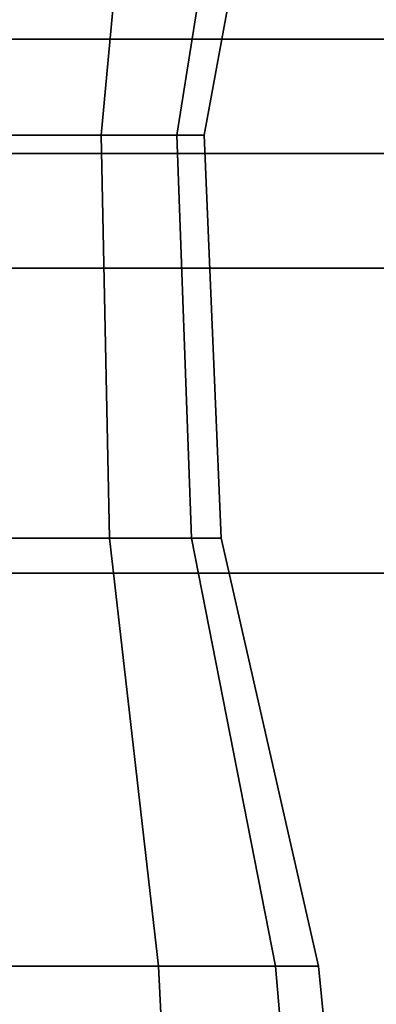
# Model space of a CAD drawing. Header units: metres. Extents: x -34.5 to -0.5, y 0 to 14.7.
# Tile 57 of 74: x -13.0244 to -12.9308, y 1.307 to 1.5651. Entities that reach past the tile are written whole.
import ezdxf

# ---------------------------------------------------------------- set-up
doc = ezdxf.new("R2010")
doc.units = ezdxf.units.M
for name, color, linetype in [('FRAME', 8, 'Continuous'), ('GLASS', 5, 'Continuous'), ('PLASTER', 8, 'Continuous'), ('STUCCO', 8, 'Continuous')]:
    doc.layers.add(name, color=color, linetype=linetype)

msp = doc.modelspace()

# ---------------------------------------------------------------- linework, layer by layer
at = {"layer": 'FRAME'}
for points in [[(-11.9667, 1.5), (-13.3667, 1.5), (-13.3667, 1.56), (-11.9667, 1.56)], [(-13.3667, 1.5), (-11.9667, 1.5), (-11.9667, 1.56), (-13.3667, 1.56)], [(-11.9667, 1.5), (-13.3667, 1.5), (-13.3667, 1.56), (-11.9667, 1.56)], [(-13.3667, 1.5), (-11.9667, 1.5), (-11.9667, 1.56), (-13.3667, 1.56)]]:
    msp.add_lwpolyline(points, close=True, dxfattribs=at)
at = {"layer": 'GLASS'}
for points in [[(-11.9967, 1.53), (-13.3367, 1.53), (-13.3367, 3.97), (-11.9967, 3.97)], [(-13.3367, 1.53), (-11.9967, 1.53), (-11.9967, 3.97), (-13.3367, 3.97)], [(-11.9967, 1.53), (-13.3367, 1.53), (-13.3367, 3.97), (-11.9967, 3.97)], [(-13.3367, 1.53), (-11.9967, 1.53), (-11.9967, 3.97), (-13.3367, 3.97)]]:
    msp.add_lwpolyline(points, close=True, dxfattribs=at)
at = {"layer": 'PLASTER'}
for points in [[(-11.9667, 0.9), (-13.3667, 0.9), (-13.3667, 1.5), (-11.9667, 1.5)], [(-13.3667, 0.9), (-11.9667, 0.9), (-11.9667, 1.5), (-13.3667, 1.5)], [(-11.9667, 0.9), (-13.3667, 0.9), (-13.3667, 1.5), (-11.9667, 1.5)], [(-13.3667, 0.9), (-11.9667, 0.9), (-11.9667, 1.5), (-13.3667, 1.5)]]:
    msp.add_lwpolyline(points, close=True, dxfattribs=at)
at = {"layer": 'STUCCO'}
for points in [[(-13.003, 1.5348), (-13.03, 1.5348), (-13.03, 1.5876), (-12.9981, 1.5876)], [(-13.03, 1.5348), (-13.003, 1.5348), (-12.9981, 1.5876), (-13.03, 1.5876)], [(-12.9832, 1.5348), (-13.003, 1.5348), (-12.9981, 1.5876), (-12.9748, 1.5876)], [(-13.003, 1.5348), (-12.9832, 1.5348), (-12.9748, 1.5876), (-12.9981, 1.5876)], [(-12.976, 1.5348), (-12.9832, 1.5348), (-12.9748, 1.5876), (-12.9663, 1.5876)], [(-12.9832, 1.5348), (-12.976, 1.5348), (-12.9663, 1.5876), (-12.9748, 1.5876)], [(-13.0008, 1.4292), (-13.03, 1.4292), (-13.03, 1.5348), (-13.003, 1.5348)], [(-13.03, 1.4292), (-13.0008, 1.4292), (-13.003, 1.5348), (-13.03, 1.5348)], [(-12.9793, 1.4292), (-13.0008, 1.4292), (-13.003, 1.5348), (-12.9832, 1.5348)], [(-13.0008, 1.4292), (-12.9793, 1.4292), (-12.9832, 1.5348), (-13.003, 1.5348)], [(-12.9715, 1.4292), (-12.9793, 1.4292), (-12.9832, 1.5348), (-12.976, 1.5348)], [(-12.9793, 1.4292), (-12.9715, 1.4292), (-12.976, 1.5348), (-12.9832, 1.5348)], [(-11.7467, 1.42), (-13.5867, 1.42), (-13.5867, 1.5), (-11.7467, 1.5)], [(-13.5867, 1.42), (-11.7467, 1.42), (-11.7467, 1.5), (-13.5867, 1.5)], [(-11.7467, 1.42), (-13.5867, 1.42), (-13.5867, 1.5), (-11.7467, 1.5)], [(-13.5867, 1.42), (-11.7467, 1.42), (-11.7467, 1.5), (-13.5867, 1.5)], [(-12.988, 1.317), (-13.03, 1.317), (-13.03, 1.4292), (-13.0008, 1.4292)], [(-13.03, 1.317), (-12.988, 1.317), (-13.0008, 1.4292), (-13.03, 1.4292)], [(-12.9573, 1.317), (-12.988, 1.317), (-13.0008, 1.4292), (-12.9793, 1.4292)], [(-12.988, 1.317), (-12.9573, 1.317), (-12.9793, 1.4292), (-13.0008, 1.4292)], [(-12.946, 1.317), (-12.9573, 1.317), (-12.9793, 1.4292), (-12.9715, 1.4292)], [(-12.9573, 1.317), (-12.946, 1.317), (-12.9715, 1.4292), (-12.9793, 1.4292)], [(-12.9831, 1.218), (-13.03, 1.218), (-13.03, 1.317), (-12.988, 1.317)], [(-13.03, 1.218), (-12.9831, 1.218), (-12.988, 1.317), (-13.03, 1.317)], [(-12.9488, 1.218), (-12.9831, 1.218), (-12.988, 1.317), (-12.9573, 1.317)], [(-12.9831, 1.218), (-12.9488, 1.218), (-12.9573, 1.317), (-12.988, 1.317)], [(-12.9362, 1.218), (-12.9488, 1.218), (-12.9573, 1.317), (-12.946, 1.317)], [(-12.9488, 1.218), (-12.9362, 1.218), (-12.946, 1.317), (-12.9573, 1.317)]]:
    msp.add_lwpolyline(points, close=True, dxfattribs=at)

doc.saveas('drawing.dxf')
